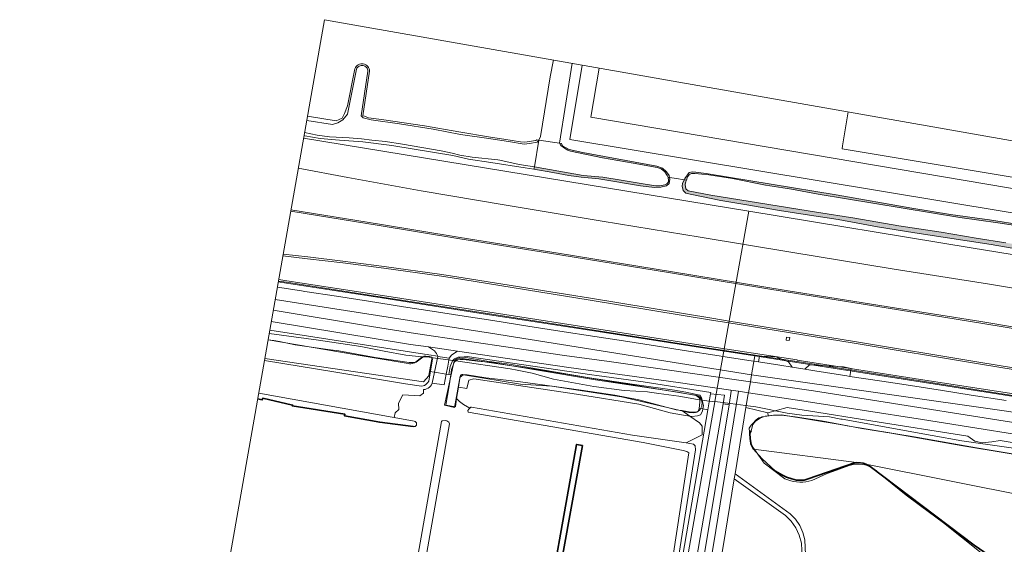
# Model space of a CAD drawing. Header units: metres. Extents: x 2514 to 227642, y 1683 to 852646.
# Tile 83 of 256: x 113345 to 113650, y 426531 to 426694. Entities that reach past the tile are written whole.
import ezdxf
from ezdxf.lldxf.tags import DXFTag

# ---------------------------------------------------------------- set-up
doc = ezdxf.new("R2010")
doc.units = ezdxf.units.M
for name, color, linetype, lineweight in [('B-WE-GK-BESCHOEIING-G', 252, 'GK-BESCHOEIING', 35), ('B-WE-GR-BEPLANTING_CULTUUR_BOSPLANTSOEN-GV', 252, 'Continuous', 18), ('B-WE-GR-BEPLANTING_CULTUUR_HEESTERS-GV', 252, 'Continuous', 18), ('B-WE-GR-GROENVOORZIENING-GV', 252, 'Continuous', 18), ('B-WE-IE-TERREINAFSCHEIDING_KUNSTMATIG_HEKWERK-G', 252, 'IE-TERREINAFSCHEIDING-KUNSTMATIG', 18), ('B-WE-IE-TERREINAFSCHEIDING_KUNSTMATIG_MUUR-GV', 252, 'Continuous', 18), ('B-WE-KG-GRENS_PERCEEL-GV', 252, 'KG-PERCEEL', 18), ('B-WE-KW-KUNSTWERK_GELUIDSWERING_SCHERM-G', 252, 'Continuous', 18), ('B-WE-OG-TERREIN_CULTUURSCHEIDING-GV', 252, 'Continuous', 18), ('B-WE-OG-WATER-GV', 252, 'Continuous', 18), ('B-WE-OG-WATER_SLOOT-GV', 252, 'Continuous', 18), ('B-WE-OG-WATER_SLOOT-V', 252, 'Continuous', 18), ('B-WE-OG-WEG-GV', 252, 'Continuous', 18), ('B-WE-VH-VERHARDING_ASFALT-GV', 252, 'Continuous', 18), ('B-WE-VH-VERHARDING_GESLOTEN-GV', 252, 'Continuous', 18), ('B-WE-VH-VERHARDING_HALFVERHARDING-GV', 252, 'Continuous', 18), ('B-WE-VH-VERHARDING_OPEN-GV', 252, 'Continuous', 18), ('B-WE-VH-VERHARDING_TEGEL-GV', 252, 'Continuous', 18)]:
    doc.layers.add(name, color=color, linetype=linetype, lineweight=lineweight)
doc.layers.add('X-XX-AL-HULPLIJN-G', color=6, linetype='Continuous', lineweight=18, plot=False)
doc.styles.get("Standard").update_dxf_attribs({"font": 'romans'})
doc.linetypes.add('GK-BESCHOEIING', pattern='A,30,-5,[1,NLCS.SHX,S=1,R=0,X=0,Y=0],-5', length=40)
doc.linetypes.add('IE-TERREINAFSCHEIDING-KUNSTMATIG', pattern='A,4,[82,NLCS.SHX,S=0.75,R=90,X=0,Y=0],4,-2', length=10)
tags = doc.linetypes.add('KG-PERCEEL', pattern='A,5.5,-2,["P",Standard,S=1.8,R=0,X=-0.5,Y=-0.9],-2,5.5,-2,[5,NLCS.SHX,S=0.75,R=0,X=0,Y=0],-2', length=19).pattern_tags.tags
tags[6] = DXFTag(74, 10)

msp = doc.modelspace()

# ---------------------------------------------------------------- hatches: boundary and pattern name
at = {"layer": 'B-WE-OG-WATER_SLOOT-V'}
for points in [[(113512.554, 426655.306), (113511.935, 426655.405), (113512.384, 426654.702), (113513.509, 426653.878), (113514.533, 426653.306), (113515.428, 426652.933), (113525.297, 426650.926), (113534.803, 426649.271), (113542.245, 426647.868), (113543.512, 426647.458), (113544.619, 426646.518), (113545.364, 426645.414), (113545.647, 426644.84), (113546.058, 426644.768), (113545.934, 426645.465), (113545.194, 426646.607), (113543.869, 426647.68), (113542.183, 426648.332), (113519.18, 426652.523), (113514.998, 426653.452), (113512.955, 426654.634)], [(113519.313, 426645.445), (113504.189, 426648.063), (113504.073, 426647.372), (113509.966, 426646.4), (113514.899, 426645.456), (113518.66, 426644.888), (113524.216, 426644.385), (113537.05, 426642.187), (113541.419, 426641.705), (113543.411, 426641.761), (113545.161, 426642.191), (113545.985, 426642.919), (113546.148, 426644.262), (113546.058, 426644.768), (113545.647, 426644.84), (113545.787, 426643.882), (113545.723, 426643.456), (113545.21, 426642.819), (113544.634, 426642.55), (113543.059, 426642.232), (113541.869, 426642.234), (113538.548, 426642.696), (113531.114, 426644.018), (113525.382, 426644.924)], [(113554.259, 426646.488), (113553.12, 426646.561), (113552.156, 426646.349), (113550.829, 426644.527), (113550.636, 426644.072), (113551.293, 426643.957), (113551.687, 426644.957), (113552.148, 426645.641), (113552.886, 426646.064), (113553.959, 426646.081), (113558.254, 426645.63), (113565.598, 426644.5), (113575.858, 426642.453), (113583.894, 426641.179), (113592.134, 426639.675), (113636.05, 426632.422), (113647.877, 426630.773), (113660.198, 426628.851), (113686.613, 426624.42), (113701.191, 426621.838), (113713.554, 426619.915), (113723.141, 426618.24), (113742.761, 426615.081), (113776.138, 426609.921), (113789.914, 426607.661), (113799.363, 426605.988), (113821.607, 426602.761), (113825.486, 426601.965), (113864.759, 426595.858), (113872.907, 426594.485), (113882.319, 426593.214), (113897.908, 426590.378), (113905.391, 426588.928), (113912.671, 426586.936), (113937.223, 426582.224), (113948.592, 426580.156), (113962.844, 426577.13), (113973.649, 426574.614), (113997.169, 426568.734), (114002.886, 426566.883), (114022.431, 426560.921), (114029.831, 426558.93), (114042.432, 426554.934), (114052.152, 426551.728), (114058.544, 426549.295), (114064.791, 426547.063), (114070.9, 426544.714), (114073.21, 426544.284), (114074.729, 426544.476), (114076.371, 426545.066), (114077.184, 426545.808), (114078.088, 426546.43), (114077.76, 426546.537), (114076.439, 426545.295), (114075.514, 426544.968), (114073.765, 426544.574), (114072.09, 426544.763), (114062.093, 426548.47), (114056.052, 426550.867), (114050.076, 426553.055), (114045.153, 426554.758), (114041.428, 426556.268), (114029.934, 426559.589), (114018.565, 426562.601), (114000.68, 426568.406), (113970.16, 426576.037), (113960.577, 426578.127), (113944.412, 426581.468), (113937.889, 426582.591), (113929.515, 426584.297), (113919.01, 426586.192), (113912.263, 426587.528), (113904.852, 426589.442), (113896.861, 426590.811), (113890.168, 426592.238), (113872.704, 426594.867), (113863.684, 426596.494), (113845.834, 426599.183), (113820.782, 426603.219), (113806.232, 426605.341), (113782.913, 426609.308), (113769.564, 426611.384), (113732.536, 426617.66), (113699.354, 426622.928), (113686.79, 426625.081), (113671.322, 426627.934), (113655.692, 426630.004), (113645.21, 426631.628), (113633.151, 426633.313), (113621.194, 426635.279), (113597.714, 426639.463), (113557.444, 426646.046)], [(114083.631, 426534.932), (114083.463, 426535.003), (114081.216, 426535.958), (114078.413, 426536.904), (114076.307, 426537.5), (114073.455, 426538.017), (114070.291, 426538.822), (114066.394, 426540.241), (114061.439, 426542.245), (114054.928, 426544.678), (114048.117, 426546.981), (114043.934, 426548.227), (114033.804, 426551.717), (114022.278, 426555.428), (114016.944, 426557.061), (114010.9, 426558.467), (114002.977, 426560.658), (113992.951, 426563.212), (113984.7, 426565.592), (113976.939, 426567.679), (113968.201, 426569.599), (113959.376, 426571.334), (113948.626, 426573.821), (113940.766, 426575.903), (113928.896, 426578.325), (113924.606, 426578.768), (113920.157, 426579.592), (113915.503, 426580.626), (113907.532, 426581.992), (113900.472, 426583.099), (113893.489, 426584.451), (113875.821, 426587.291), (113870.033, 426588.301), (113855.532, 426591.128), (113848.279, 426592.265), (113836.211, 426593.786), (113825.518, 426595.611), (113816.361, 426597.378), (113809.177, 426598.583), (113798.597, 426600.113), (113782.106, 426603.009), (113768.834, 426605.073), (113759.011, 426606.764), (113746.295, 426608.702), (113737.37, 426610.69), (113729.094, 426612.262), (113709.965, 426614.752), (113689.501, 426618.22), (113661.159, 426622.618), (113650.311, 426624.575), (113641.128, 426626.003), (113630.259, 426627.825), (113617.121, 426629.85), (113603.533, 426632.182), (113591.614, 426634.003), (113558.845, 426639.314), (113551.858, 426640.707), (113551.147, 426641.251), (113550.956, 426642.608), (113551.141, 426643.572), (113551.293, 426643.957), (113550.636, 426644.072), (113550.151, 426642.925), (113550.022, 426642.072), (113550.325, 426640.796), (113551.15, 426639.958), (113552.448, 426639.623), (113561.971, 426637.688), (113569.397, 426636.446), (113580.157, 426634.562), (113589.463, 426633.155), (113598.3, 426631.799), (113610.51, 426629.537), (113622.063, 426627.652), (113630.878, 426626.28), (113645.712, 426624.057), (113658.806, 426621.741), (113670.113, 426619.932), (113672.505, 426619.535), (113681.905, 426618.186), (113691.257, 426616.528), (113709.914, 426613.16), (113723.638, 426611.205), (113729.01, 426610.715), (113737.352, 426609.054), (113743.166, 426607.703), (113749.812, 426606.739), (113760.343, 426605.018), (113769.218, 426603.474), (113778.049, 426602.034), (113786.873, 426600.933), (113805.929, 426597.84), (113817.212, 426595.984), (113825.599, 426594.494), (113844.974, 426591.154), (113856.565, 426589.369), (113865.63, 426588.033), (113875.307, 426585.909), (113883.002, 426584.684), (113890.894, 426583.449), (113900.665, 426581.806), (113909.715, 426580.373), (113920.529, 426578.173), (113929.249, 426576.909), (113936.38, 426575.752), (113947.611, 426572.913), (113959.97, 426570.198), (113968.658, 426568.345), (113976.772, 426566.62), (113987.93, 426563.693), (113997.937, 426560.885), (114010.321, 426557.69), (114020.87, 426554.798), (114028.763, 426552.156), (114031.446, 426551.285), (114035.991, 426549.821), (114040.123, 426548.504), (114044.025, 426547.481), (114046.923, 426546.382), (114049.975, 426545.257), (114054.001, 426543.897), (114058.251, 426542.323), (114062.737, 426540.492), (114065.447, 426539.582), (114070.59, 426537.765), (114073.536, 426536.717), (114075.64, 426536.36), (114078.284, 426535.658), (114079.958, 426535.211), (114081.515, 426534.901), (114082.634, 426534.583), (114083.372, 426534.484)]]:
    msp.add_hatch(color=256, dxfattribs=at).paths.add_polyline_path(points)

# ---------------------------------------------------------------- linework, layer by layer
at = {"layer": 'B-WE-GK-BESCHOEIING-G', "ltscale": 0.5}
for points in [[(113466.681, 426567.566), (113456.298, 426568.883), (113445.335, 426570.936), (113445.411, 426571.415), (113429.183, 426573.984), (113429.247, 426574.207), (113420.064, 426576.34), (113419.851, 426575.859), (113418.432, 426576.116)], [(113659.383, 426517.742), (113640.461, 426530.745), (113608.248, 426555.168), (113606.92, 426555.92), (113606.062, 426556.222), (113605.242, 426556.357), (113604.032, 426556.393), (113603.446, 426556.271), (113589.075, 426551.311), (113587.856, 426550.985), (113585.418, 426550.952), (113583.965, 426551.322), (113582.348, 426551.913), (113580.846, 426552.609), (113578.925, 426553.677), (113574.676, 426557.62), (113572.079, 426560.529), (113571.332, 426562.019), (113571.082, 426563.799), (113570.961, 426565.47), (113571.391, 426566.255)]]:
    msp.add_lwpolyline(points, dxfattribs=at)
msp.add_lwpolyline([(113501.542, 426473.77), (113503.171, 426473.489), (113507.949, 426500), (113519.065, 426561.671), (113517.262, 426562.003), (113506.215, 426500)], close=True, dxfattribs=at)
at = {"layer": 'B-WE-GR-BEPLANTING_CULTUUR_BOSPLANTSOEN-GV'}
for points in [[(113519.027, 426679.679), (113515.209, 426656.6), (113843.577, 426602.158), (113900.184, 426593.307), (113966.259, 426579.516), (113978.97, 426576.222), (113999.554, 426570.562), (114037.738, 426559.549), (114062.645, 426551.213), (114071.084, 426548.022), (114073.812, 426548.434), (114075.767, 426550.286), (114077.307, 426552.214), (114078.084, 426555.271), (114080.193, 426565.004), (114082.812, 426580.406)], [(113803.598, 426629.571), (113801.323, 426616.145), (113521.674, 426663.537), (113524.254, 426678.758)], [(113423.858, 426606.929), (113490.606, 426596.562), (113571.513, 426583.567), (113572.484, 426589.481), (113555.652, 426592.07), (113525.975, 426596.715), (113496.397, 426601.305), (113491.604, 426602.049), (113456.968, 426607.464), (113427.363, 426612.058), (113424.831, 426612.454)], [(113418.756, 426577.952), (113460.164, 426570.519), (113460.743, 426570.407), (113461.018, 426571.821), (113462.183, 426572.902), (113462.077, 426574.795), (113463.384, 426577.444), (113468.72, 426577.074), (113469.865, 426577.897), (113469.798, 426579.017), (113470.308, 426579.08), (113470.8, 426579.227), (113471.262, 426579.452), (113471.681, 426579.75), (113472.044, 426580.113), (113472.344, 426580.531), (113472.57, 426580.992), (113473.277, 426584.406), (113471.73, 426584.654), (113471.502, 426583.316), (113469.871, 426581.389), (113420.635, 426588.626)], [(113663.358, 426575.234), (113625.085, 426581.257), (113585.514, 426587.477), (113572.484, 426589.481), (113571.513, 426583.567), (113572.187, 426583.459), (113651.261, 426572.192)]]:
    msp.add_lwpolyline(points, dxfattribs=at)
for points in [[(113517.202, 426577.562), (113485.434, 426582.376), (113483.856, 426581.999), (113483.299, 426579.415), (113480.645, 426579.811), (113480.11, 426576.222), (113480.958, 426575.299), (113482.191, 426574.369), (113484.147, 426573.25), (113484.502, 426573.555), (113484.691, 426573.6), (113534.652, 426564.842), (113551.234, 426562.472), (113552.701, 426563.269), (113556.198, 426564.957), (113556.202, 426567.715), (113555.39, 426568.764), (113552.413, 426570.797), (113550.378, 426571.057), (113546.26, 426571.836), (113536.564, 426574.467)], [(113483.358, 426583.605), (113483.025, 426583.651), (113482.689, 426583.644), (113482.359, 426583.584), (113482.042, 426583.473), (113481.746, 426583.313), (113481.48, 426583.109), (113481.249, 426582.865), (113481.059, 426582.588), (113480.645, 426579.811), (113483.299, 426579.415), (113483.856, 426581.999), (113485.434, 426582.376), (113517.202, 426577.562), (113536.564, 426574.467), (113546.26, 426571.836), (113550.378, 426571.057), (113552.413, 426570.797), (113549.933, 426572.491), (113548.185, 426572.755), (113536.523, 426575.886), (113529.123, 426577.302), (113518.654, 426578.884), (113499.944, 426581.435), (113489.168, 426582.687)]]:
    msp.add_lwpolyline(points, close=True, dxfattribs=at)
at = {"layer": 'B-WE-GR-BEPLANTING_CULTUUR_HEESTERS-GV'}
msp.add_lwpolyline([(113563.146, 426577.251), (113558.765, 426577.722), (113557.915, 426572.757), (113539.7, 426466.389), (113543.984, 426465.835), (113562.695, 426574.63)], close=True, dxfattribs=at)
at = {"layer": 'B-WE-GR-GROENVOORZIENING-GV'}
for points in [[(113658.806, 426621.741), (113645.712, 426624.057), (113630.878, 426626.28), (113622.063, 426627.652), (113610.51, 426629.537), (113598.3, 426631.799), (113589.463, 426633.155), (113580.157, 426634.562), (113569.397, 426636.446), (113561.971, 426637.688), (113552.448, 426639.623), (113551.15, 426639.958), (113550.325, 426640.796), (113550.022, 426642.072), (113550.151, 426642.925), (113550.636, 426644.072), (113548.194, 426644.441), (113546.058, 426644.768), (113546.148, 426644.262), (113545.985, 426642.919), (113545.161, 426642.191), (113543.411, 426641.761), (113541.419, 426641.705), (113537.05, 426642.187), (113524.216, 426644.385), (113518.66, 426644.888), (113514.899, 426645.456), (113509.966, 426646.4), (113504.073, 426647.372), (113501.318, 426647.827), (113490.753, 426649.443), (113483.757, 426650.501), (113478.908, 426651.611), (113473.253, 426652.505), (113459.969, 426654.751), (113451.078, 426655.877), (113443.762, 426656.408), (113437.859, 426656.844), (113433.039, 426657.751), (113432.819, 426657.821)], [(113431.032, 426647.671), (113446.384, 426644.759), (113469.16, 426640.642), (113495.445, 426636.252), (113525.188, 426631.26), (113555.574, 426626.33), (113583.656, 426621.629), (113615.061, 426616.485), (113645.211, 426611.689), (113668.301, 426607.941)], [(113424.96, 426613.186), (113427.474, 426612.793), (113457.079, 426608.199), (113491.716, 426602.785), (113526.086, 426597.45), (113555.763, 426592.806), (113585.625, 426588.212), (113585.682, 426588.203), (113625.196, 426581.992), (113663.489, 426576.105), (113664.109, 426580.208), (113664.51, 426582.861), (113664.568, 426583.288), (113641.808, 426586.986), (113603.323, 426593.438), (113563.838, 426599.838), (113559.735, 426600.503), (113521.485, 426606.801), (113481.991, 426613.145), (113475.449, 426614.196), (113457.526, 426616.707), (113444.784, 426618.336), (113433.894, 426619.625), (113426.25, 426620.512)]]:
    msp.add_lwpolyline(points, dxfattribs=at)
msp.add_lwpolyline([(113583.204, 426594.244), (113582.234, 426594.39), (113582.372, 426595.302), (113583.38, 426595.149)], close=True, dxfattribs=at)
at = {"layer": 'B-WE-IE-TERREINAFSCHEIDING_KUNSTMATIG_HEKWERK-G', "ltscale": 0.2}
msp.add_lwpolyline([(113672.621, 426652.633), (113670.82, 426641.809), (113599.563, 426653.677), (113599.708, 426654.585), (113601.405, 426665.173)], dxfattribs=at)
at = {"layer": 'B-WE-IE-TERREINAFSCHEIDING_KUNSTMATIG_MUUR-GV'}
msp.add_lwpolyline([(113424.831, 426612.454), (113427.363, 426612.058), (113456.968, 426607.464), (113491.604, 426602.049), (113496.397, 426601.305), (113525.975, 426596.715), (113555.652, 426592.07), (113572.484, 426589.481), (113585.514, 426587.477), (113625.085, 426581.257), (113663.358, 426575.234), (113663.393, 426575.471), (113663.489, 426576.105), (113625.196, 426581.992), (113585.682, 426588.203), (113585.625, 426588.212), (113555.763, 426592.806), (113526.086, 426597.45), (113491.716, 426602.785), (113457.079, 426608.199), (113427.474, 426612.793), (113424.96, 426613.186)], dxfattribs=at)
at = {"layer": 'B-WE-KG-GRENS_PERCEEL-GV', "ltscale": 0.2}
for points in [[(113432.672, 426656.988), (113570.672, 426634.333), (113639.514, 426623.032), (113705.722, 426612.287), (113787.435, 426599.079), (113874.422, 426584.701), (113910.992, 426578.147), (113928.88, 426574.963), (113963.238, 426567.591), (113988.282, 426561.552), (113989.919, 426561.067), (113993.997, 426560.036), (114018.202, 426553.786), (114029.152, 426550.729), (114033.862, 426589.025)], [(113424.545, 426610.832), (113431.989, 426609.633), (113433.049, 426609.483), (113442.92, 426607.955), (113452.807, 426606.436), (113463.675, 426604.742), (113472.568, 426603.357), (113482.448, 426601.817), (113491.341, 426600.431), (113502.209, 426598.738), (113512.091, 426597.188), (113522.96, 426595.505), (113531.852, 426594.119), (113541.733, 426592.58), (113550.626, 426591.194), (113561.495, 426589.5), (113562.61, 426589.301), (113570.672, 426634.333)], [(113469.438, 426589.213), (113467.329, 426589.351), (113464.361, 426589.711), (113457.682, 426590.958), (113450.391, 426592.383), (113437.316, 426594.306), (113422.008, 426596.42)], [(113421.659, 426594.443), (113448.978, 426589.786), (113465.033, 426587.118), (113465.444, 426587.043), (113465.862, 426587.031), (113466.277, 426587.083), (113466.68, 426587.197), (113467.06, 426587.37), (113467.41, 426587.6), (113467.721, 426587.879), (113469.372, 426589.142)], [(113420.528, 426588.018), (113442.671, 426584.451), (113464.286, 426580.8), (113469.217, 426580.09), (113469.682, 426580.177), (113470.125, 426580.34), (113470.535, 426580.576), (113470.899, 426580.877), (113471.207, 426581.235), (113471.451, 426581.64), (113472.583, 426588.576), (113472.396, 426588.961), (113471.604, 426589.07), (113469.738, 426589.193), (113469.438, 426589.213), (113469.372, 426589.142)], [(113472.396, 426588.961), (113472.874, 426588.896), (113478.153, 426588.171), (113479.488, 426587.977)], [(113553.63, 426571.785), (113552.069, 426571.931), (113531.18, 426576.798), (113509.585, 426580.135), (113499.886, 426580.753), (113482.255, 426583.622), (113482.011, 426583.679), (113481.761, 426583.665), (113481.525, 426583.581), (113481.323, 426583.435), (113481.169, 426583.237), (113479.465, 426573.484), (113476.364, 426574.185), (113479.228, 426587.479), (113479.37, 426587.805), (113479.488, 426587.977)], [(113479.821, 426588.35), (113479.57, 426588.098), (113479.488, 426587.977), (113479.843, 426587.926), (113496.643, 426585.496), (113498.879, 426585.014), (113503.548, 426584.078), (113510.122, 426582.27), (113522.616, 426580.003), (113532.072, 426578.755), (113539.288, 426578.313), (113539.917, 426578.219), (113542.806, 426577.786), (113548.981, 426576.957), (113554.735, 426575.948), (113555.505, 426575.842), (113555.945, 426575.781)], [(113479.821, 426588.35), (113480.113, 426588.552), (113480.438, 426588.696), (113480.784, 426588.778), (113481.139, 426588.795), (113509.861, 426584.492), (113554.691, 426577.239), (113555.088, 426576.962), (113555.435, 426576.624), (113555.721, 426576.233), (113555.939, 426575.8), (113555.945, 426575.781), (113560.088, 426575.209), (113560.098, 426575.27), (113560.114, 426575.358), (113562.61, 426589.301)], [(113562.61, 426589.301), (113571.375, 426587.961), (113573.677, 426587.678)], [(113584.098, 426585.978), (113588.045, 426585.342)], [(113601.982, 426583.131), (113611.888, 426581.648), (113620.778, 426580.296), (113630.658, 426578.724), (113639.553, 426577.338), (113650.421, 426575.644)], [(113531.863, 426413.817), (113560.088, 426575.209)], [(113553.63, 426571.785), (113554.102, 426571.893), (113554.55, 426572.077), (113554.962, 426572.332), (113555.326, 426572.651), (113555.634, 426573.025), (113555.875, 426573.445), (113556.044, 426573.899), (113556.137, 426574.374), (113556.15, 426574.858), (113556.083, 426575.338), (113555.945, 426575.781)], [(113560.114, 426575.358), (113564.995, 426574.67), (113571.179, 426573.88), (113572.821, 426573.671), (113582.532, 426571.723), (113587.068, 426571.103), (113595.688, 426570.531), (113599.189, 426569.902), (113599.628, 426569.823), (113627.438, 426564.827), (113636.686, 426563.165), (113693.513, 426555.059)], [(113601.103, 426567.823), (113598.926, 426568.184), (113580.755, 426571.199), (113579.24, 426571.146), (113577.729, 426571.019), (113576.226, 426570.821), (113574.734, 426570.55), (113574.23, 426570.42), (113573.75, 426570.219), (113573.304, 426569.951), (113572.902, 426569.622), (113572.551, 426569.238), (113572.259, 426568.807), (113571.347, 426567.959), (113570.712, 426567.114), (113571.206, 426562.198), (113575.408, 426556.248), (113581.854, 426551.376), (113582.728, 426551.027), (113583.627, 426550.748), (113584.544, 426550.539), (113585.476, 426550.403), (113586.415, 426550.339), (113587.356, 426550.35), (113588.293, 426550.433), (113589.221, 426550.59), (113590.134, 426550.818), (113594.893, 426552.956), (113596.695, 426553.621), (113601.803, 426555.507), (113602.579, 426555.716), (113603.37, 426555.853), (113604.171, 426555.918), (113604.975, 426555.91), (113605.774, 426555.83), (113606.563, 426555.677), (113607.335, 426555.453), (113608.083, 426555.161), (113608.801, 426554.801), (113609.485, 426554.378), (113610.126, 426553.895), (113610.722, 426553.356), (113619.469, 426546.294), (113623.86, 426543.017), (113630.992, 426537.694), (113642.647, 426528.371)], [(113601.103, 426567.823), (113622.542, 426564.224), (113627.207, 426563.416), (113641.255, 426560.983), (113666.027, 426556.84)]]:
    msp.add_lwpolyline(points, dxfattribs=at)
for points in [[(113584.098, 426585.978), (113582.956, 426587.614), (113578.999, 426589.222), (113573.992, 426589.416), (113573.677, 426587.678), (113580.268, 426586.575)], [(113601.982, 426583.131), (113602.417, 426585.587), (113599.986, 426586.058), (113589.448, 426586.743), (113588.045, 426585.342), (113591.137, 426584.882), (113601.018, 426583.342)]]:
    msp.add_lwpolyline(points, close=True, dxfattribs=at)
at = {"layer": 'B-WE-KW-KUNSTWERK_GELUIDSWERING_SCHERM-G'}
msp.add_lwpolyline([(113424.872, 426612.69), (113427.399, 426612.295), (113457.004, 426607.701), (113491.64, 426602.287), (113526.011, 426596.952), (113555.688, 426592.308), (113585.55, 426587.714), (113585.606, 426587.705), (113625.121, 426581.495), (113663.393, 426575.471)], dxfattribs=at)
at = {"layer": 'B-WE-OG-TERREIN_CULTUURSCHEIDING-GV'}
for points in [[(113433.883, 426663.865), (113442.745, 426662.325), (113444.641, 426663.19), (113445.351, 426664.61), (113446.31, 426667.047), (113448.595, 426678.529), (113448.771, 426678.892), (113449.005, 426679.219), (113449.293, 426679.501), (113449.624, 426679.73), (113449.99, 426679.899), (113450.38, 426680.002), (113450.781, 426680.038), (113451.182, 426680.004), (113451.572, 426679.903), (113451.939, 426679.736), (113452.271, 426679.509), (113452.56, 426679.228), (113452.797, 426678.902), (113452.974, 426678.54), (113453.087, 426678.153), (113453.132, 426677.753), (113451.06, 426663.881), (113451.523, 426663.834), (113452.813, 426663.289), (113457.502, 426662.699), (113470.123, 426660.791), (113480.767, 426658.924), (113490.644, 426657.352), (113494.709, 426656.709), (113499.9, 426655.893), (113501.246, 426655.749), (113504.653, 426656.246), (113504.934, 426656.522), (113505.581, 426656.419), (113506.056, 426657.491), (113509.141, 426676.003), (113510.14, 426681.244)], [(113515.868, 426680.235), (113511.935, 426655.405), (113512.554, 426655.306), (113512.955, 426654.634), (113514.998, 426653.452), (113519.18, 426652.523), (113542.183, 426648.332), (113543.869, 426647.68), (113545.194, 426646.607), (113545.934, 426645.465), (113546.058, 426644.768), (113548.194, 426644.441), (113550.636, 426644.072), (113550.829, 426644.527), (113552.156, 426646.349), (113553.12, 426646.561), (113554.259, 426646.488), (113557.444, 426646.046), (113597.714, 426639.463), (113621.194, 426635.279), (113633.151, 426633.313), (113645.21, 426631.628), (113655.692, 426630.004)], [(114082.812, 426580.406), (114080.193, 426565.004), (114078.084, 426555.271), (114077.307, 426552.214), (114075.767, 426550.286), (114073.812, 426548.434), (114071.084, 426548.022), (114062.645, 426551.213), (114037.738, 426559.549), (113999.554, 426570.562), (113978.97, 426576.222), (113966.259, 426579.516), (113900.184, 426593.307), (113843.577, 426602.158), (113515.209, 426656.6), (113519.027, 426679.679)], [(113524.254, 426678.758), (113521.674, 426663.537), (113801.323, 426616.145), (113803.598, 426629.571)], [(113423.277, 426603.627), (113453.697, 426598.547), (113467.359, 426596.442), (113513.505, 426589.645), (113527.379, 426587.766), (113571.161, 426581.422), (113571.513, 426583.567), (113490.606, 426596.562), (113423.858, 426606.929)], [(113422.196, 426597.488), (113470.137, 426590.019), (113471.112, 426589.912), (113471.45, 426589.815), (113474.251, 426589.378), (113473.858, 426590.251), (113473.249, 426591.076), (113471.364, 426592.251), (113465.854, 426593.046), (113422.658, 426600.114)], [(113421.663, 426594.461), (113423.443, 426594.25), (113425.165, 426593.969), (113430.029, 426592.957), (113440.168, 426591.424), (113443.6, 426591.044), (113454.833, 426589.009), (113465.415, 426587.389), (113466.644, 426587.382), (113467.582, 426587.557), (113470.046, 426589.426), (113470.604, 426589.441), (113471.67, 426589.279), (113472.372, 426589.074), (113472.381, 426588.478), (113471.73, 426584.654), (113473.277, 426584.406), (113474.289, 426589.293), (113474.251, 426589.378), (113471.45, 426589.815), (113471.112, 426589.912), (113470.137, 426590.019), (113422.196, 426597.488)], [(113538.281, 426469.489), (113552.064, 426559.37), (113551.427, 426559.854), (113550.3, 426560.127), (113537.96, 426562.645), (113483.689, 426572.005), (113483.619, 426572.537), (113483.839, 426572.985), (113484.147, 426573.25), (113482.191, 426574.369), (113480.958, 426575.299), (113480.11, 426576.222), (113479.734, 426573.698), (113476.759, 426574.157), (113477.762, 426580.229), (113478.284, 426583.605), (113477.706, 426583.698), (113476.872, 426583.831), (113476.194, 426580.459), (113472.57, 426580.992), (113472.344, 426580.531), (113472.044, 426580.113), (113471.681, 426579.75), (113471.262, 426579.452), (113470.8, 426579.227), (113470.308, 426579.08), (113469.798, 426579.017), (113469.865, 426577.897), (113468.72, 426577.074), (113463.384, 426577.444), (113462.077, 426574.795), (113462.183, 426572.902), (113461.018, 426571.821), (113460.743, 426570.407), (113466.981, 426569.194), (113467.118, 426569.162), (113467.247, 426569.108), (113467.365, 426569.033), (113467.469, 426568.939), (113467.556, 426568.828), (113467.622, 426568.705), (113467.667, 426568.572), (113467.689, 426568.434), (113467.688, 426568.293), (113467.662, 426568.156), (113467.614, 426568.024), (113467.544, 426567.902), (113467.455, 426567.794), (113467.348, 426567.703), (113467.228, 426567.631), (113467.097, 426567.58), (113466.96, 426567.551), (113466.82, 426567.547), (113466.681, 426567.566), (113456.298, 426568.883), (113445.335, 426570.936), (113445.411, 426571.415), (113429.183, 426573.984), (113429.247, 426574.207), (113420.064, 426576.34), (113419.851, 426575.859), (113418.432, 426576.116)], [(113669.825, 426562.521), (113624.495, 426569.739), (113587.067, 426575.575), (113570.605, 426578.035), (113570.477, 426577.751), (113569.775, 426573.472), (113576.585, 426571.821), (113582.514, 426573.492), (113589.121, 426572.432), (113608.479, 426569.344), (113638.529, 426564.593), (113640.73, 426563.074), (113642.931, 426562.543), (113645.967, 426562.847), (113648.599, 426563.188), (113672.077, 426559.36)], [(113640.461, 426530.745), (113608.248, 426555.168), (113606.922, 426555.928), (113606.836, 426555.95), (113606.062, 426556.222), (113605.242, 426556.357), (113604.032, 426556.393), (113603.446, 426556.271), (113589.075, 426551.311), (113587.856, 426550.985), (113585.418, 426550.952), (113583.965, 426551.322), (113582.348, 426551.913), (113580.846, 426552.609), (113578.925, 426553.677), (113574.676, 426557.62), (113572.079, 426560.529), (113571.332, 426562.019), (113571.082, 426563.799), (113570.961, 426565.47), (113571.391, 426566.255), (113571.887, 426568.16), (113572.747, 426569.259), (113574.194, 426570.171), (113575.771, 426570.765), (113576.702, 426570.88), (113576.585, 426571.821), (113569.775, 426573.472), (113566.396, 426552.89), (113583.441, 426540.547), (113585.091, 426538.844), (113586.424, 426536.882), (113587.398, 426534.719), (113587.985, 426532.422), (113588.167, 426530.057)], [(113672.077, 426559.36), (113648.599, 426563.188), (113645.967, 426562.847), (113642.931, 426562.543), (113640.73, 426563.074), (113638.529, 426564.593), (113608.479, 426569.344), (113589.121, 426572.432), (113582.514, 426573.492), (113576.585, 426571.821), (113576.702, 426570.88), (113578.297, 426571.078), (113580.762, 426571.121), (113585.009, 426570.618), (113593.209, 426569.379), (113605.631, 426566.946), (113614.782, 426565.562), (113636.982, 426561.572), (113675.133, 426555.265)], [(113463.844, 426503.306), (113475.447, 426569.155), (113475.576, 426569.36), (113476.523, 426569.455), (113477.087, 426569.323), (113477.668, 426568.933), (113477.865, 426568.382), (113461.47, 426475.009)], [(113587.364, 426522.294), (113586.954, 426531.435), (113586.287, 426533.85), (113585.228, 426536.121), (113583.807, 426538.185), (113582.063, 426539.984), (113566.143, 426551.345), (113562.696, 426530.346)]]:
    msp.add_lwpolyline(points, dxfattribs=at)
for points in [[(113514.823, 426585.901), (113480.408, 426590.946), (113479.188, 426590.218), (113478.47, 426589.672), (113477.756, 426588.749), (113477.358, 426586.251), (113476.872, 426583.831), (113477.706, 426583.698), (113478.135, 426586.139), (113478.788, 426587.964), (113479.478, 426588.593), (113480.605, 426589.097), (113481.46, 426589.127), (113483.388, 426589.244), (113490.412, 426588.297), (113521.964, 426583.615), (113523.534, 426583.393), (113537.89, 426581.411), (113558.84, 426578.156), (113558.765, 426577.722), (113563.146, 426577.251), (113562.695, 426574.63), (113564.531, 426574.329), (113565.216, 426578.497), (113565.115, 426578.856), (113548.742, 426581.249)], [(113482.905, 426588.968), (113481.46, 426589.127), (113480.605, 426589.097), (113479.478, 426588.593), (113478.788, 426587.964), (113478.135, 426586.139), (113477.706, 426583.698), (113478.284, 426583.605), (113478.545, 426585.298), (113479.129, 426586.935), (113479.505, 426587.711), (113480.36, 426588.256), (113481.193, 426588.388), (113482.18, 426588.357), (113486.537, 426587.798), (113491.015, 426587.379), (113505.304, 426585.1), (113523.104, 426582.032), (113548.605, 426578.237), (113554.353, 426577.17), (113555.18, 426576.608), (113555.51, 426576.162), (113555.493, 426575.134), (113555.254, 426573.213), (113556.406, 426573.016), (113556.559, 426574.066), (113556.036, 426576.505), (113555.46, 426577.286), (113551.161, 426578.233), (113547.625, 426578.847), (113535.178, 426580.59), (113521.256, 426582.675), (113496.34, 426586.937), (113489.479, 426587.855)], [(113490.412, 426588.297), (113483.388, 426589.244), (113481.46, 426589.127), (113482.905, 426588.968), (113489.479, 426587.855), (113496.34, 426586.937), (113521.256, 426582.675), (113535.178, 426580.59), (113547.625, 426578.847), (113551.161, 426578.233), (113555.46, 426577.286), (113556.036, 426576.505), (113556.559, 426574.066), (113556.406, 426573.016), (113557.915, 426572.757), (113558.765, 426577.722), (113558.84, 426578.156), (113537.89, 426581.411), (113523.534, 426583.393), (113521.964, 426583.615)], [(113572.187, 426583.459), (113571.513, 426583.567), (113571.161, 426581.422), (113590.656, 426578.597), (113670.392, 426566.039), (113681.372, 426564.408), (113719.035, 426558.39), (113760.689, 426551.54), (113792.541, 426546.197), (113793.001, 426549.018), (113793.084, 426549.473), (113790.186, 426550.07), (113734.485, 426559.007), (113651.261, 426572.192)], [(113557.915, 426572.757), (113556.406, 426573.016), (113556.309, 426572.351), (113555.723, 426571.23), (113554.794, 426570.855), (113552.996, 426570.723), (113552.413, 426570.797), (113555.39, 426568.764), (113556.202, 426567.715), (113556.198, 426564.957), (113552.701, 426563.269), (113551.234, 426562.472), (113553.553, 426562.141), (113553.998, 426561.572), (113554.113, 426560.36), (113539.792, 426469.489), (113539.358, 426467.044), (113539.7, 426466.389)], [(113564.531, 426574.329), (113562.695, 426574.63), (113543.984, 426465.835), (113545.472, 426465.595), (113546.048, 426466.742), (113547.401, 426471.788), (113547.652, 426473.678), (113557.453, 426531.252)], [(113556.406, 426573.016), (113555.254, 426573.213), (113554.981, 426572.322), (113554.636, 426572.137), (113553.554, 426572.062), (113552.179, 426572.151), (113549.933, 426572.491), (113552.413, 426570.797), (113552.996, 426570.723), (113554.794, 426570.855), (113555.723, 426571.23), (113556.309, 426572.351)], [(113501.542, 426473.77), (113517.262, 426562.003), (113519.065, 426561.671), (113503.171, 426473.489)]]:
    msp.add_lwpolyline(points, close=True, dxfattribs=at)
at = {"layer": 'B-WE-OG-WATER-GV'}
for points in [[(113432.983, 426658.752), (113436.918, 426657.881), (113440.661, 426657.454), (113446.762, 426657.146), (113450.574, 426656.788), (113453.821, 426656.357), (113458.057, 426655.915), (113463.352, 426655.134), (113475.333, 426653.065), (113478.677, 426652.361), (113481.115, 426651.695), (113484.951, 426651.144), (113492.921, 426650.258), (113493.542, 426650.213), (113499.448, 426648.884), (113504.189, 426648.063), (113505.581, 426656.419), (113505.092, 426655.785), (113502.678, 426655.297), (113500.994, 426655.175), (113496.215, 426655.922), (113489.307, 426656.991), (113481.27, 426658.097), (113472.873, 426659.743), (113462.369, 426661.489), (113453.628, 426662.692), (113451.127, 426663.327), (113450.565, 426663.955), (113452.63, 426677.781), (113452.589, 426678.09), (113452.496, 426678.388), (113452.354, 426678.666), (113452.168, 426678.916), (113451.942, 426679.131), (113451.683, 426679.305), (113451.398, 426679.433), (113451.096, 426679.511), (113450.786, 426679.538), (113450.475, 426679.511), (113450.173, 426679.433), (113449.888, 426679.305), (113449.63, 426679.13), (113449.404, 426678.915), (113449.218, 426678.665), (113449.076, 426678.387), (113446.311, 426664.489), (113444.824, 426662.694), (113443.288, 426661.716), (113441.61, 426661.237), (113433.634, 426662.448)], [(113510.14, 426681.244), (113509.141, 426676.003), (113506.056, 426657.491), (113505.581, 426656.419), (113511.935, 426655.405), (113515.868, 426680.235)], [(113660.198, 426628.851), (113647.877, 426630.773), (113636.05, 426632.422), (113592.134, 426639.675), (113583.894, 426641.179), (113575.858, 426642.453), (113565.598, 426644.5), (113558.254, 426645.63), (113553.959, 426646.081), (113552.886, 426646.064), (113552.148, 426645.641), (113551.687, 426644.957), (113551.293, 426643.957), (113551.141, 426643.572), (113550.956, 426642.608), (113551.147, 426641.251), (113551.858, 426640.707), (113558.845, 426639.314), (113591.614, 426634.003), (113603.533, 426632.182), (113617.121, 426629.85), (113630.259, 426627.825), (113641.128, 426626.003), (113650.311, 426624.575)], [(113420.635, 426588.626), (113469.871, 426581.389), (113471.502, 426583.316), (113471.73, 426584.654), (113472.381, 426588.478), (113472.372, 426589.074), (113471.67, 426589.279), (113470.604, 426589.441), (113470.046, 426589.426), (113467.582, 426587.557), (113466.644, 426587.382), (113465.415, 426587.389), (113454.833, 426589.009), (113443.6, 426591.044), (113440.168, 426591.424), (113430.029, 426592.957), (113425.165, 426593.969), (113423.443, 426594.25), (113421.663, 426594.461)], [(113418.432, 426576.116), (113419.851, 426575.859), (113420.064, 426576.34), (113429.247, 426574.207), (113429.183, 426573.984), (113445.411, 426571.415), (113445.335, 426570.936), (113456.298, 426568.883), (113466.681, 426567.566), (113466.82, 426567.547), (113466.96, 426567.551), (113467.097, 426567.58), (113467.228, 426567.631), (113467.348, 426567.703), (113467.455, 426567.794), (113467.544, 426567.902), (113467.614, 426568.024), (113467.662, 426568.156), (113467.688, 426568.293), (113467.689, 426568.434), (113467.667, 426568.572), (113467.622, 426568.705), (113467.556, 426568.828), (113467.469, 426568.939), (113467.365, 426569.033), (113467.247, 426569.108), (113467.118, 426569.162), (113466.981, 426569.194), (113460.743, 426570.407), (113460.164, 426570.519), (113418.756, 426577.952)], [(113675.133, 426555.265), (113636.982, 426561.572), (113614.782, 426565.562), (113605.631, 426566.946), (113593.209, 426569.379), (113585.009, 426570.618), (113580.762, 426571.121), (113578.297, 426571.078), (113576.702, 426570.88), (113575.771, 426570.765), (113574.194, 426570.171), (113572.747, 426569.259), (113571.887, 426568.16), (113571.391, 426566.255), (113570.961, 426565.47), (113571.082, 426563.799), (113571.332, 426562.019), (113572.079, 426560.529), (113604.032, 426556.393), (113605.242, 426556.357), (113606.062, 426556.222), (113606.836, 426555.95), (113606.922, 426555.928), (113709.59, 426535.466)]]:
    msp.add_lwpolyline(points, dxfattribs=at)
for points in [[(113511.935, 426655.405), (113505.581, 426656.419), (113504.189, 426648.063), (113519.313, 426645.445), (113525.382, 426644.924), (113531.114, 426644.018), (113538.548, 426642.696), (113541.869, 426642.234), (113543.059, 426642.232), (113544.634, 426642.55), (113545.21, 426642.819), (113545.723, 426643.456), (113545.787, 426643.882), (113545.647, 426644.84), (113545.364, 426645.414), (113544.619, 426646.518), (113543.512, 426647.458), (113542.245, 426647.868), (113534.803, 426649.271), (113525.297, 426650.926), (113515.428, 426652.933), (113514.533, 426653.306), (113513.509, 426653.878), (113512.384, 426654.702)], [(113482.18, 426588.357), (113481.193, 426588.388), (113480.36, 426588.256), (113479.505, 426587.711), (113479.129, 426586.935), (113478.545, 426585.298), (113478.284, 426583.605), (113477.762, 426580.229), (113476.759, 426574.157), (113479.734, 426573.698), (113480.11, 426576.222), (113480.645, 426579.811), (113481.059, 426582.588), (113481.249, 426582.865), (113481.48, 426583.109), (113481.746, 426583.313), (113482.042, 426583.473), (113482.359, 426583.584), (113482.689, 426583.644), (113483.025, 426583.651), (113483.358, 426583.605), (113489.168, 426582.687), (113499.944, 426581.435), (113518.654, 426578.884), (113529.123, 426577.302), (113536.523, 426575.886), (113548.185, 426572.755), (113549.933, 426572.491), (113552.179, 426572.151), (113553.554, 426572.062), (113554.636, 426572.137), (113554.981, 426572.322), (113555.254, 426573.213), (113555.493, 426575.134), (113555.51, 426576.162), (113555.18, 426576.608), (113554.353, 426577.17), (113548.605, 426578.237), (113523.104, 426582.032), (113505.304, 426585.1), (113491.015, 426587.379), (113486.537, 426587.798)], [(113534.652, 426564.842), (113484.691, 426573.6), (113484.502, 426573.555), (113484.147, 426573.25), (113483.839, 426572.985), (113483.619, 426572.537), (113483.689, 426572.005), (113537.96, 426562.645), (113550.3, 426560.127), (113551.427, 426559.854), (113552.064, 426559.37), (113538.281, 426469.489), (113539.792, 426469.489), (113554.113, 426560.36), (113553.998, 426561.572), (113553.553, 426562.141), (113551.234, 426562.472)], [(113477.087, 426569.323), (113476.523, 426569.455), (113475.576, 426569.36), (113475.447, 426569.155), (113463.844, 426503.306), (113463.261, 426500), (113458.912, 426475.318), (113459.057, 426474.96), (113459.557, 426474.585), (113459.948, 426474.499), (113461.025, 426474.547), (113461.429, 426474.774), (113461.47, 426475.009), (113477.865, 426568.382), (113477.668, 426568.933)], [(113519.065, 426561.671), (113517.262, 426562.003), (113501.542, 426473.77), (113503.171, 426473.489)], [(113604.032, 426556.393), (113572.079, 426560.529), (113574.676, 426557.62), (113578.925, 426553.677), (113580.846, 426552.609), (113582.348, 426551.913), (113583.965, 426551.322), (113585.418, 426550.952), (113587.856, 426550.985), (113589.075, 426551.311), (113603.446, 426556.271)], [(113709.59, 426535.466), (113606.922, 426555.928), (113608.248, 426555.168), (113640.461, 426530.745), (113659.383, 426517.742), (113661.557, 426516.847), (113663.322, 426516.235), (113666.895, 426515.306), (113669.867, 426515.134), (113673.71, 426515.37), (113675.875, 426515.778), (113677.557, 426516.309), (113679.243, 426517.128), (113681.332, 426518.695), (113697.755, 426532.63), (113699.38, 426533.533), (113700.497, 426534.054), (113702.122, 426534.49), (113704.55, 426535.205), (113707.06, 426535.533)]]:
    msp.add_lwpolyline(points, close=True, dxfattribs=at)
at = {"layer": 'B-WE-OG-WATER_SLOOT-GV'}
for points in [[(113433.634, 426662.448), (113441.61, 426661.237), (113443.288, 426661.716), (113444.824, 426662.694), (113446.311, 426664.489), (113449.076, 426678.387), (113449.218, 426678.665), (113449.404, 426678.915), (113449.63, 426679.13), (113449.888, 426679.305), (113450.173, 426679.433), (113450.475, 426679.511), (113450.786, 426679.538), (113451.096, 426679.511), (113451.398, 426679.433), (113451.683, 426679.305), (113451.942, 426679.131), (113452.168, 426678.916), (113452.354, 426678.666), (113452.496, 426678.388), (113452.589, 426678.09), (113452.63, 426677.781), (113450.565, 426663.955), (113451.127, 426663.327), (113453.628, 426662.692), (113462.369, 426661.489), (113472.873, 426659.743), (113481.27, 426658.097), (113489.307, 426656.991), (113496.215, 426655.922), (113500.994, 426655.175), (113502.678, 426655.297), (113505.092, 426655.785), (113505.581, 426656.419), (113504.934, 426656.522), (113504.653, 426656.246), (113501.246, 426655.749), (113499.9, 426655.893), (113494.709, 426656.709), (113490.644, 426657.352), (113480.767, 426658.924), (113470.123, 426660.791), (113457.502, 426662.699), (113452.813, 426663.289), (113451.523, 426663.834), (113451.06, 426663.881), (113453.132, 426677.753), (113453.087, 426678.153), (113452.974, 426678.54), (113452.797, 426678.902), (113452.56, 426679.228), (113452.271, 426679.509), (113451.939, 426679.736), (113451.572, 426679.903), (113451.182, 426680.004), (113450.781, 426680.038), (113450.38, 426680.002), (113449.99, 426679.899), (113449.624, 426679.73), (113449.293, 426679.501), (113449.005, 426679.219), (113448.771, 426678.892), (113448.595, 426678.529), (113446.31, 426667.047), (113445.351, 426664.61), (113444.641, 426663.19), (113442.745, 426662.325), (113433.883, 426663.865)], [(113432.819, 426657.821), (113433.039, 426657.751), (113437.859, 426656.844), (113443.762, 426656.408), (113451.078, 426655.877), (113459.969, 426654.751), (113473.253, 426652.505), (113478.908, 426651.611), (113483.757, 426650.501), (113490.753, 426649.443), (113501.318, 426647.827), (113504.073, 426647.372), (113504.189, 426648.063), (113499.448, 426648.884), (113493.542, 426650.213), (113492.921, 426650.258), (113484.951, 426651.144), (113481.115, 426651.695), (113478.677, 426652.361), (113475.333, 426653.065), (113463.352, 426655.134), (113458.057, 426655.915), (113453.821, 426656.357), (113450.574, 426656.788), (113446.762, 426657.146), (113440.661, 426657.454), (113436.918, 426657.881), (113432.983, 426658.752)], [(113655.692, 426630.004), (113645.21, 426631.628), (113633.151, 426633.313), (113621.194, 426635.279), (113597.714, 426639.463), (113557.444, 426646.046), (113554.259, 426646.488), (113553.12, 426646.561), (113552.156, 426646.349), (113550.829, 426644.527), (113550.636, 426644.072), (113551.293, 426643.957), (113551.687, 426644.957), (113552.148, 426645.641), (113552.886, 426646.064), (113553.959, 426646.081), (113558.254, 426645.63), (113565.598, 426644.5), (113575.858, 426642.453), (113583.894, 426641.179), (113592.134, 426639.675), (113636.05, 426632.422), (113647.877, 426630.773), (113660.198, 426628.851)], [(113650.311, 426624.575), (113641.128, 426626.003), (113630.259, 426627.825), (113617.121, 426629.85), (113603.533, 426632.182), (113591.614, 426634.003), (113558.845, 426639.314), (113551.858, 426640.707), (113551.147, 426641.251), (113550.956, 426642.608), (113551.141, 426643.572), (113551.293, 426643.957), (113550.636, 426644.072), (113550.151, 426642.925), (113550.022, 426642.072), (113550.325, 426640.796), (113551.15, 426639.958), (113552.448, 426639.623), (113561.971, 426637.688), (113569.397, 426636.446), (113580.157, 426634.562), (113589.463, 426633.155), (113598.3, 426631.799), (113610.51, 426629.537), (113622.063, 426627.652), (113630.878, 426626.28), (113645.712, 426624.057), (113658.806, 426621.741)]]:
    msp.add_lwpolyline(points, dxfattribs=at)
for points in [[(113512.554, 426655.306), (113511.935, 426655.405), (113512.384, 426654.702), (113513.509, 426653.878), (113514.533, 426653.306), (113515.428, 426652.933), (113525.297, 426650.926), (113534.803, 426649.271), (113542.245, 426647.868), (113543.512, 426647.458), (113544.619, 426646.518), (113545.364, 426645.414), (113545.647, 426644.84), (113546.058, 426644.768), (113545.934, 426645.465), (113545.194, 426646.607), (113543.869, 426647.68), (113542.183, 426648.332), (113519.18, 426652.523), (113514.998, 426653.452), (113512.955, 426654.634)], [(113519.313, 426645.445), (113504.189, 426648.063), (113504.073, 426647.372), (113509.966, 426646.4), (113514.899, 426645.456), (113518.66, 426644.888), (113524.216, 426644.385), (113537.05, 426642.187), (113541.419, 426641.705), (113543.411, 426641.761), (113545.161, 426642.191), (113545.985, 426642.919), (113546.148, 426644.262), (113546.058, 426644.768), (113545.647, 426644.84), (113545.787, 426643.882), (113545.723, 426643.456), (113545.21, 426642.819), (113544.634, 426642.55), (113543.059, 426642.232), (113541.869, 426642.234), (113538.548, 426642.696), (113531.114, 426644.018), (113525.382, 426644.924)]]:
    msp.add_lwpolyline(points, close=True, dxfattribs=at)
at = {"layer": 'B-WE-OG-WEG-GV'}
for points in [[(113428.694, 426634.393), (113456.104, 426629.953), (113480.516, 426625.906), (113512.122, 426620.771), (113546.357, 426615.199), (113582.199, 426609.365), (113613.791, 426604.272), (113642.522, 426599.671), (113666.447, 426595.678), (113666.485, 426595.93), (113666.512, 426596.104), (113642.586, 426600.097), (113613.855, 426604.698), (113582.264, 426609.791), (113546.422, 426615.626), (113512.186, 426621.197), (113480.581, 426626.332), (113456.168, 426630.379), (113428.769, 426634.817)], [(113426.25, 426620.512), (113433.894, 426619.625), (113444.784, 426618.336), (113457.526, 426616.707), (113475.449, 426614.196), (113481.991, 426613.145), (113521.485, 426606.801), (113559.735, 426600.503), (113563.838, 426599.838), (113603.323, 426593.438), (113641.808, 426586.986), (113664.568, 426583.288), (113664.656, 426583.829), (113641.896, 426587.527), (113603.411, 426593.979), (113563.927, 426600.379), (113559.824, 426601.044), (113521.573, 426607.342), (113482.079, 426613.686), (113475.537, 426614.737), (113457.614, 426617.248), (113444.872, 426618.877), (113433.982, 426620.166), (113426.345, 426621.052)]]:
    msp.add_lwpolyline(points, dxfattribs=at)
at = {"layer": 'B-WE-VH-VERHARDING_ASFALT-GV'}
for points in [[(113422.658, 426600.114), (113465.854, 426593.046), (113471.364, 426592.251), (113480.408, 426590.946), (113514.823, 426585.901), (113548.742, 426581.249), (113565.115, 426578.856), (113567.473, 426578.503), (113570.605, 426578.035), (113571.161, 426581.422), (113527.379, 426587.766), (113513.505, 426589.645), (113467.359, 426596.442), (113453.697, 426598.547), (113423.277, 426603.627)], [(113670.392, 426566.039), (113590.656, 426578.597), (113571.161, 426581.422), (113570.605, 426578.035), (113587.067, 426575.575), (113624.495, 426569.739), (113669.825, 426562.521)]]:
    msp.add_lwpolyline(points, dxfattribs=at)
msp.add_lwpolyline([(113480.408, 426590.946), (113471.364, 426592.251), (113473.249, 426591.076), (113473.858, 426590.251), (113474.251, 426589.378), (113474.289, 426589.293), (113477.756, 426588.749), (113478.47, 426589.672), (113479.188, 426590.218)], close=True, dxfattribs=at)
at = {"layer": 'B-WE-VH-VERHARDING_GESLOTEN-GV'}
for points in [[(113428.769, 426634.817), (113456.168, 426630.379), (113480.581, 426626.332), (113512.186, 426621.197), (113546.422, 426615.626), (113582.264, 426609.791), (113613.855, 426604.698), (113642.586, 426600.097), (113666.512, 426596.104), (113666.743, 426597.633), (113667.283, 426601.206), (113667.821, 426604.766), (113668.301, 426607.941), (113645.211, 426611.689), (113615.061, 426616.485), (113583.656, 426621.629), (113555.574, 426626.33), (113525.188, 426631.26), (113495.445, 426636.252), (113469.16, 426640.642), (113446.384, 426644.759), (113431.032, 426647.671)], [(113426.345, 426621.052), (113433.982, 426620.166), (113444.872, 426618.877), (113457.614, 426617.248), (113475.537, 426614.737), (113482.079, 426613.686), (113521.573, 426607.342), (113559.824, 426601.044), (113563.927, 426600.379), (113603.411, 426593.979), (113641.896, 426587.527), (113664.656, 426583.829), (113665.154, 426587.12), (113665.689, 426590.662), (113666.233, 426594.262), (113666.447, 426595.678), (113642.522, 426599.671), (113613.791, 426604.272), (113582.199, 426609.365), (113546.357, 426615.199), (113512.122, 426620.771), (113480.516, 426625.906), (113456.104, 426629.953), (113428.694, 426634.393)]]:
    msp.add_lwpolyline(points, dxfattribs=at)
msp.add_lwpolyline([(113583.204, 426594.244), (113583.38, 426595.149), (113582.372, 426595.302), (113582.234, 426594.39)], close=True, dxfattribs=at)
at = {"layer": 'B-WE-VH-VERHARDING_HALFVERHARDING-GV'}
msp.add_lwpolyline([(113583.441, 426540.547), (113566.396, 426552.89), (113566.143, 426551.345), (113582.063, 426539.984), (113583.807, 426538.185), (113585.228, 426536.121), (113586.287, 426533.85), (113586.954, 426531.435), (113587.364, 426522.294), (113587.37, 426521.811), (113587.403, 426519.05), (113589.958, 426518.593), (113590.057, 426521.913), (113588.465, 426522.016), (113588.416, 426523.336), (113588.167, 426530.057), (113587.985, 426532.422), (113587.398, 426534.719), (113586.424, 426536.882), (113585.091, 426538.844)], close=True, dxfattribs=at)
at = {"layer": 'B-WE-VH-VERHARDING_OPEN-GV'}
for points in [[(113477.756, 426588.749), (113474.289, 426589.293), (113473.277, 426584.406), (113476.872, 426583.831), (113477.358, 426586.251)], [(113476.872, 426583.831), (113473.277, 426584.406), (113472.57, 426580.992), (113476.194, 426580.459)]]:
    msp.add_lwpolyline(points, close=True, dxfattribs=at)
at = {"layer": 'B-WE-VH-VERHARDING_TEGEL-GV'}
for points in [[(113570.605, 426578.035), (113567.473, 426578.503), (113559.678, 426530.851), (113549.89, 426473.359), (113549.624, 426471.362), (113548.475, 426466.909), (113548.147, 426465.892), (113546.581, 426462.769), (113545.041, 426460.48), (113542.797, 426456.756), (113541.817, 426454.397), (113541.46, 426453.087), (113540.756, 426449.806), (113536.507, 426426.095)], [(113559.678, 426530.851), (113567.473, 426578.503), (113565.115, 426578.856), (113565.216, 426578.497), (113564.531, 426574.329), (113557.453, 426531.252), (113547.652, 426473.678)], [(113539.52, 426425.555), (113543.76, 426449.219), (113544.705, 426453.356), (113545.57, 426455.44), (113547.609, 426458.815), (113549.222, 426461.213), (113550.994, 426464.749), (113551.421, 426466.073), (113552.634, 426470.782), (113552.914, 426472.886), (113562.696, 426530.346), (113566.143, 426551.345), (113566.396, 426552.89), (113569.775, 426573.472), (113570.477, 426577.751), (113570.605, 426578.035)]]:
    msp.add_lwpolyline(points, dxfattribs=at)
at = {"layer": 'X-XX-AL-HULPLIJN-G', "ltscale": 0.2}
msp.add_lwpolyline([(113439.145, 426693.745), (114243.2, 426552.164), (114148.744, 426015.734), (113344.689, 426157.314)], close=True, dxfattribs=at)

doc.saveas('drawing.dxf')
